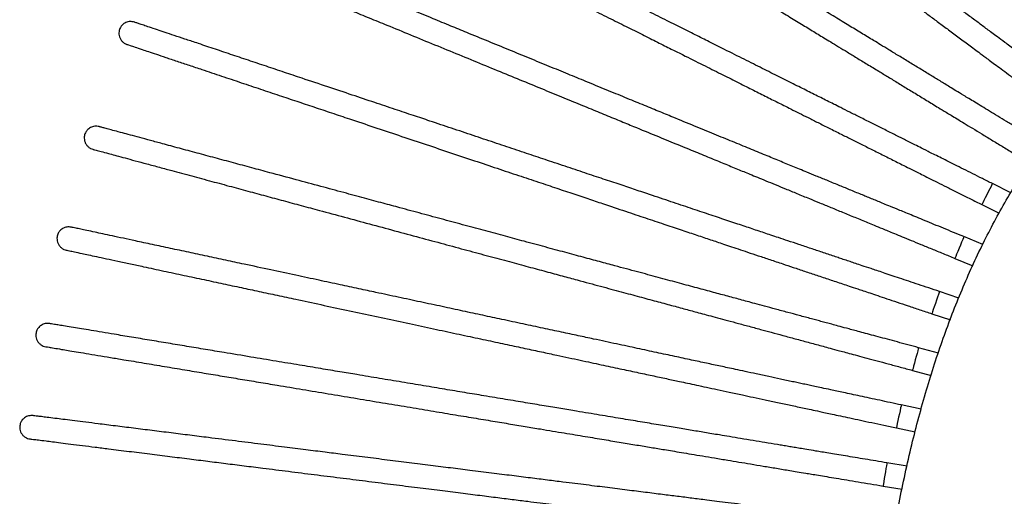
# Model space of a CAD drawing. Header units: millimetres. Extents: x 167 to 2222, y 44 to 1779.
# Tile 2 of 256: x 179 to 514, y 326 to 488. Entities that reach past the tile are written whole.
import ezdxf

# ---------------------------------------------------------------- set-up
doc = ezdxf.new("R2010")
doc.units = ezdxf.units.MM

msp = doc.modelspace()

# ---------------------------------------------------------------- linework, layer by layer
at = {"color": 7, "linetype": 'Continuous', "lineweight": 25}
for p, q in [((516.329, 428.864), (510.058, 432.007)), ((506.474, 424.855), (512.382, 421.894)), ((506.751, 411.309), (500.343, 413.942)), ((497.302, 406.543), (503.431, 404.024)), ((498.624, 393.047), (492.012, 395.261)), ((489.471, 387.675), (495.74, 385.576)), ((491.697, 374.294), (484.95, 376.116)), ((482.865, 368.392), (489.228, 366.674)), ((485.869, 355.171), (479.041, 356.634)), ((477.364, 348.812), (483.796, 347.434)), ((481.038, 335.769), (474.164, 336.914)), ((472.85, 329.023), (479.335, 327.943))]:
    msp.add_line(p, q, dxfattribs=at)
at = {"color": 8, "linetype": 'Continuous', "lineweight": 25, "flags": 128}
for points in [[(510.058, 432.007), (510.038, 431.967), (509.881, 431.653), (509.58, 431.052), (509.162, 430.219), (508.665, 429.226), (508.132, 428.163), (507.612, 427.124), (507.149, 426.201), (506.786, 425.476), (506.554, 425.013), (506.474, 424.855)], [(500.343, 413.942), (500.326, 413.901), (500.192, 413.576), (499.937, 412.955), (499.583, 412.092), (499.161, 411.066), (498.709, 409.966), (498.267, 408.891), (497.875, 407.936), (497.566, 407.186), (497.37, 406.707), (497.302, 406.543)], [(492.012, 395.261), (491.997, 395.219), (491.886, 394.886), (491.673, 394.249), (491.377, 393.365), (491.024, 392.312), (490.647, 391.185), (490.277, 390.082), (489.949, 389.103), (489.692, 388.334), (489.528, 387.844), (489.471, 387.675)], [(484.95, 376.116), (484.938, 376.073), (484.847, 375.733), (484.672, 375.085), (484.429, 374.185), (484.139, 373.113), (483.829, 371.965), (483.526, 370.843), (483.257, 369.846), (483.046, 369.063), (482.911, 368.564), (482.865, 368.392)], [(479.041, 356.634), (479.032, 356.591), (478.958, 356.247), (478.817, 355.59), (478.622, 354.679), (478.389, 353.594), (478.14, 352.431), (477.896, 351.294), (477.68, 350.285), (477.51, 349.492), (477.402, 348.986), (477.364, 348.812)], [(474.164, 336.914), (474.156, 336.87), (474.099, 336.523), (473.988, 335.861), (473.835, 334.941), (473.653, 333.846), (473.458, 332.673), (473.267, 331.527), (473.097, 330.508), (472.964, 329.708), (472.879, 329.198), (472.85, 329.023)]]:
    msp.add_lwpolyline(points, dxfattribs=at)
at = {"color": 7, "linetype": 'Continuous', "lineweight": 25}
for points, knots in [([(548.306, 480.406), (547.361, 481.263), (545.499, 482.955), (542.764, 485.44), (540.152, 487.814), (537.703, 490.039), (535.458, 492.079), (533.434, 493.917), (531.658, 495.531), (529.673, 497.335), (527.756, 499.077), (526.039, 500.637), (524.598, 501.946), (523.167, 503.246), (521.747, 504.536), (519.761, 506.34), (517.24, 508.631), (514.089, 511.494), (511.042, 514.262), (508.183, 516.86), (505.741, 519.078), (503.641, 520.987), (501.772, 522.685), (499.951, 524.34), (498.104, 526.018), (496.217, 527.732), (493.538, 530.166), (489.969, 533.409), (485.341, 537.613), (480.364, 542.136), (475.025, 546.986), (469.934, 551.612), (465.128, 555.979), (460.82, 559.892), (456.112, 564.17), (450.997, 568.818), (445.793, 573.546), (440.603, 578.262), (435.476, 582.92), (430.092, 587.812), (424.511, 592.883), (418.793, 598.078), (413.482, 602.903), (408.475, 607.452), (403.578, 611.901), (398.136, 616.846), (392.149, 622.286), (385.683, 628.161), (379.671, 633.623), (374.241, 638.557), (369.462, 642.898), (364.673, 647.25), (359.936, 651.554), (355.319, 655.748), (351.295, 659.405), (347.851, 662.534), (344.998, 665.126), (342.56, 667.341), (340.333, 669.364), (338.439, 671.085), (336.88, 672.501), (335.707, 673.568), (334.943, 674.262), (334.545, 674.623), (334.532, 674.635), (334.526, 674.641)], [0, 0, 0, 0, 0.0069849, 0.0137778, 0.0204196, 0.0269966, 0.0335588, 0.0400699, 0.0464712, 0.0527261, 0.0647976, 0.0767444, 0.0884998, 0.0999151, 0.110966, 0.121667, 0.1455738, 0.1677312, 0.1919504, 0.2139042, 0.2335867, 0.2492162, 0.2634184, 0.2775845, 0.2918201, 0.3061195, 0.3204788, 0.3514592, 0.3827529, 0.4143653, 0.4462035, 0.4781849, 0.497593, 0.5170216, 0.5365048, 0.555902, 0.5749519, 0.5905606, 0.6059199, 0.6210548, 0.6359365, 0.650554, 0.6649533, 0.6757595, 0.6877478, 0.7011821, 0.7160586, 0.7323668, 0.7500903, 0.7626877, 0.7759054, 0.7897399, 0.8041863, 0.8192411, 0.8349282, 0.8471313, 0.8596703, 0.8725295, 0.8857716, 0.9040786, 0.9230399, 0.9425606, 0.9626742, 0.983406, 1, 1, 1, 1]), ([(329.156, 668.711), (329.171, 668.697), (329.204, 668.667), (329.877, 668.056), (331.149, 666.9), (332.819, 665.382), (334.753, 663.626), (336.812, 661.755), (339.348, 659.451), (342.335, 656.736), (345.58, 653.788), (349.48, 650.245), (354.064, 646.08), (359.307, 641.317), (364.45, 636.644), (369.389, 632.156), (374.129, 627.85), (378.775, 623.628), (383.46, 619.372), (388.774, 614.544), (394.721, 609.14), (401.272, 603.187), (407.834, 597.226), (414.341, 591.314), (420.691, 585.544), (426.769, 580.022), (432.495, 574.82), (437.812, 569.989), (442.745, 565.506), (447.326, 561.345), (451.563, 557.494), (456.411, 553.09), (461.612, 548.364), (466.938, 543.525), (471.692, 539.206), (476.037, 535.258), (480.025, 531.635), (483.693, 528.302), (486.692, 525.577), (489.25, 523.253), (491.549, 521.164), (494.099, 518.847), (496.904, 516.299), (499.981, 513.503), (503.054, 510.711), (506.133, 507.913), (509.171, 505.154), (512.404, 502.216), (515.181, 499.693), (517.444, 497.637), (519.175, 496.064), (520.897, 494.499), (522.708, 492.854), (524.633, 491.105), (526.392, 489.507), (528.502, 487.589), (530.929, 485.384), (533.639, 482.922), (536.594, 480.237), (539.715, 477.402), (541.845, 475.466), (542.926, 474.485)], [0, 0, 0, 0, 0.0222623, 0.0480419, 0.0726367, 0.0961059, 0.1110709, 0.125415, 0.1391719, 0.1524199, 0.1651472, 0.1773102, 0.1945247, 0.210543, 0.2253601, 0.2389676, 0.2513606, 0.2632178, 0.2751423, 0.2871293, 0.3031964, 0.3193486, 0.3355704, 0.3518405, 0.368191, 0.3846724, 0.4012147, 0.4177103, 0.4341694, 0.450583, 0.4669518, 0.4832599, 0.5111161, 0.5388969, 0.5661129, 0.5924718, 0.6179687, 0.6426327, 0.6664846, 0.6812628, 0.6984079, 0.7179263, 0.7398088, 0.7640323, 0.7905572, 0.8119278, 0.8345741, 0.8585744, 0.8840389, 0.8973651, 0.9111166, 0.925256, 0.9395464, 0.9467353, 0.9540199, 0.9614772, 0.9690417, 0.9766304, 0.9842424, 0.9920064, 1, 1, 1, 1]), ([(533.993, 465.478), (532.969, 466.238), (530.949, 467.737), (527.981, 469.94), (525.146, 472.043), (522.49, 474.015), (520.054, 475.823), (517.858, 477.452), (515.931, 478.882), (513.778, 480.481), (511.697, 482.025), (509.834, 483.407), (508.272, 484.567), (506.718, 485.72), (505.178, 486.863), (503.023, 488.462), (500.288, 490.492), (496.869, 493.029), (493.564, 495.482), (490.462, 497.785), (487.812, 499.751), (485.534, 501.442), (483.506, 502.947), (481.53, 504.413), (479.526, 505.9), (477.479, 507.419), (474.572, 509.577), (470.7, 512.451), (465.679, 516.177), (460.279, 520.184), (454.486, 524.483), (448.963, 528.583), (443.748, 532.452), (439.075, 535.921), (433.966, 539.712), (428.417, 543.831), (422.77, 548.021), (417.139, 552.2), (411.577, 556.329), (405.735, 560.664), (399.679, 565.158), (393.476, 569.762), (387.714, 574.038), (382.281, 578.07), (376.969, 582.012), (371.063, 586.395), (364.568, 591.215), (357.552, 596.422), (351.03, 601.263), (345.138, 605.635), (339.954, 609.483), (334.758, 613.339), (329.618, 617.154), (324.609, 620.871), (320.242, 624.111), (316.506, 626.884), (313.41, 629.182), (310.766, 631.144), (308.349, 632.938), (306.295, 634.463), (304.603, 635.718), (303.33, 636.663), (302.501, 637.278), (302.07, 637.598), (302.055, 637.609), (302.049, 637.614)], [0, 0, 0, 0, 0.0069849, 0.0137778, 0.0204197, 0.0269967, 0.0335588, 0.0400699, 0.0464712, 0.0527261, 0.0647977, 0.0767444, 0.0884998, 0.0999151, 0.1109661, 0.121667, 0.1455738, 0.1677312, 0.1919504, 0.2139042, 0.2335867, 0.2492162, 0.2634184, 0.2775845, 0.2918201, 0.3061195, 0.3204789, 0.3514592, 0.3827529, 0.4143653, 0.4462035, 0.4781849, 0.497593, 0.5170216, 0.5365048, 0.555902, 0.5749519, 0.5905606, 0.6059199, 0.6210548, 0.6359365, 0.650554, 0.6649532, 0.6757595, 0.6877478, 0.7011821, 0.7160587, 0.7323669, 0.7500904, 0.7626877, 0.7759054, 0.7897399, 0.8041863, 0.8192411, 0.8349282, 0.8471313, 0.8596703, 0.8725295, 0.8857716, 0.9040786, 0.9230399, 0.9425606, 0.9626742, 0.983406, 1, 1, 1, 1]), ([(297.291, 631.182), (297.308, 631.17), (297.344, 631.143), (298.073, 630.602), (299.454, 629.577), (301.266, 628.232), (303.364, 626.675), (305.598, 625.017), (308.349, 622.975), (311.591, 620.57), (315.111, 617.957), (319.343, 614.817), (324.316, 611.126), (330.004, 606.904), (335.584, 602.763), (340.944, 598.786), (346.086, 594.97), (351.127, 591.228), (356.21, 587.456), (361.975, 583.177), (368.427, 578.389), (375.536, 573.113), (382.655, 567.83), (389.715, 562.591), (396.605, 557.477), (403.199, 552.583), (409.411, 547.973), (415.18, 543.692), (420.533, 539.719), (425.502, 536.031), (430.1, 532.619), (435.36, 528.716), (441.003, 524.527), (446.781, 520.239), (451.939, 516.411), (456.653, 512.913), (460.98, 509.702), (464.96, 506.748), (468.214, 504.333), (470.989, 502.274), (473.483, 500.422), (476.25, 498.369), (479.293, 496.111), (482.632, 493.633), (485.966, 491.159), (489.307, 488.679), (492.602, 486.233), (496.11, 483.63), (499.123, 481.394), (501.578, 479.572), (503.457, 478.178), (505.325, 476.791), (507.29, 475.333), (509.379, 473.783), (511.287, 472.367), (513.577, 470.668), (516.21, 468.713), (519.15, 466.532), (522.356, 464.152), (525.742, 461.639), (528.053, 459.924), (529.226, 459.054)], [0, 0, 0, 0, 0.0222623, 0.0480419, 0.0726367, 0.0961059, 0.1110709, 0.125415, 0.1391719, 0.1524199, 0.1651473, 0.1773102, 0.1945247, 0.210543, 0.2253602, 0.2389676, 0.2513606, 0.2632178, 0.2751423, 0.2871294, 0.3031964, 0.3193486, 0.3355704, 0.3518405, 0.368191, 0.3846724, 0.4012147, 0.4177103, 0.4341694, 0.450583, 0.4669518, 0.4832599, 0.5111161, 0.5388969, 0.5661129, 0.5924718, 0.6179687, 0.6426327, 0.6664846, 0.6812628, 0.6984079, 0.7179263, 0.7398088, 0.7640323, 0.7905572, 0.8119278, 0.8345741, 0.8585744, 0.8840389, 0.8973651, 0.9111166, 0.925256, 0.9395465, 0.9467353, 0.9540199, 0.9614772, 0.9690417, 0.9766305, 0.9842424, 0.9920064, 1, 1, 1, 1]), ([(521.252, 449.26), (520.163, 449.924), (518.014, 451.233), (514.859, 453.156), (511.844, 454.994), (509.02, 456.715), (506.429, 458.294), (504.094, 459.717), (502.045, 460.965), (499.755, 462.361), (497.543, 463.709), (495.562, 464.917), (493.9, 465.93), (492.248, 466.936), (490.61, 467.934), (488.319, 469.331), (485.411, 471.103), (481.775, 473.319), (478.26, 475.461), (474.961, 477.472), (472.144, 479.188), (469.721, 480.665), (467.564, 481.979), (465.463, 483.26), (463.332, 484.559), (461.156, 485.885), (458.065, 487.769), (453.946, 490.278), (448.608, 493.532), (442.865, 497.032), (436.705, 500.786), (430.831, 504.365), (425.287, 507.745), (420.317, 510.773), (414.884, 514.084), (408.983, 517.681), (402.979, 521.34), (396.991, 524.989), (391.076, 528.594), (384.864, 532.38), (378.424, 536.304), (371.827, 540.324), (365.7, 544.059), (359.923, 547.579), (354.274, 551.022), (347.994, 554.849), (341.088, 559.058), (333.627, 563.605), (326.691, 567.832), (320.426, 571.65), (314.913, 575.01), (309.388, 578.377), (303.922, 581.708), (298.596, 584.954), (293.952, 587.784), (289.979, 590.206), (286.687, 592.212), (283.875, 593.926), (281.305, 595.492), (279.121, 596.823), (277.322, 597.919), (275.968, 598.744), (275.086, 599.282), (274.628, 599.561), (274.612, 599.571), (274.605, 599.575)], [0, 0, 0, 0, 0.0069849, 0.0137778, 0.0204197, 0.0269967, 0.0335588, 0.0400699, 0.0464712, 0.0527261, 0.0647977, 0.0767444, 0.0884998, 0.0999151, 0.1109661, 0.121667, 0.1455738, 0.1677312, 0.1919504, 0.2139042, 0.2335867, 0.2492162, 0.2634184, 0.2775845, 0.2918201, 0.3061195, 0.3204789, 0.3514592, 0.3827529, 0.4143653, 0.4462035, 0.4781848, 0.497593, 0.5170216, 0.5365048, 0.555902, 0.5749519, 0.5905606, 0.6059199, 0.6210548, 0.6359365, 0.6505539, 0.6649533, 0.6757596, 0.6877478, 0.7011821, 0.7160587, 0.7323669, 0.7500904, 0.7626877, 0.7759054, 0.7897399, 0.8041863, 0.8192411, 0.8349282, 0.8471312, 0.8596703, 0.8725295, 0.8857716, 0.9040786, 0.9230399, 0.9425606, 0.9626742, 0.983406, 1, 1, 1, 1]), ([(270.453, 592.737), (270.471, 592.726), (270.509, 592.703), (271.285, 592.23), (272.753, 591.335), (274.68, 590.161), (276.91, 588.801), (279.287, 587.353), (282.212, 585.571), (285.659, 583.47), (289.402, 581.188), (293.902, 578.446), (299.191, 575.223), (305.239, 571.537), (311.173, 567.921), (316.872, 564.447), (322.34, 561.115), (327.701, 557.848), (333.106, 554.554), (339.237, 550.818), (346.098, 546.636), (353.657, 542.029), (361.228, 537.416), (368.735, 532.841), (376.061, 528.376), (383.074, 524.102), (389.679, 520.076), (395.814, 516.338), (401.506, 512.869), (406.791, 509.648), (411.68, 506.668), (417.273, 503.26), (423.274, 499.603), (429.419, 495.858), (434.903, 492.516), (439.916, 489.46), (444.517, 486.656), (448.749, 484.077), (452.21, 481.968), (455.16, 480.17), (457.813, 478.553), (460.755, 476.76), (463.991, 474.788), (467.541, 472.625), (471.087, 470.464), (474.64, 468.299), (478.144, 466.163), (481.874, 463.89), (485.078, 461.937), (487.689, 460.346), (489.687, 459.129), (491.673, 457.918), (493.763, 456.644), (495.984, 455.291), (498.013, 454.054), (500.448, 452.57), (503.248, 450.864), (506.374, 448.959), (509.784, 446.881), (513.384, 444.686), (515.842, 443.189), (517.089, 442.429)], [0, 0, 0, 0, 0.0222623, 0.0480419, 0.0726367, 0.0961059, 0.1110709, 0.125415, 0.1391719, 0.1524199, 0.1651472, 0.1773102, 0.1945247, 0.210543, 0.2253601, 0.2389676, 0.2513606, 0.2632178, 0.2751423, 0.2871294, 0.3031964, 0.3193486, 0.3355704, 0.3518405, 0.368191, 0.3846724, 0.4012147, 0.4177103, 0.4341694, 0.450583, 0.4669518, 0.4832599, 0.5111161, 0.5388969, 0.5661129, 0.5924718, 0.6179687, 0.6426327, 0.6664846, 0.6812628, 0.6984079, 0.7179263, 0.7398088, 0.7640323, 0.7905572, 0.8119278, 0.8345741, 0.8585744, 0.8840389, 0.8973651, 0.9111166, 0.925256, 0.9395465, 0.9467353, 0.9540199, 0.9614772, 0.9690417, 0.9766305, 0.9842424, 0.9920064, 1, 1, 1, 1]), ([(510.058, 432.007), (508.918, 432.578), (506.669, 433.705), (503.365, 435.361), (500.209, 436.942), (497.251, 438.424), (494.539, 439.783), (492.094, 441.008), (489.949, 442.083), (487.551, 443.285), (485.235, 444.446), (483.161, 445.485), (481.421, 446.357), (479.692, 447.223), (477.977, 448.082), (475.578, 449.285), (472.533, 450.81), (468.726, 452.718), (465.046, 454.562), (461.593, 456.293), (458.643, 457.771), (456.106, 459.042), (453.849, 460.173), (451.648, 461.276), (449.417, 462.394), (447.139, 463.536), (443.903, 465.157), (439.591, 467.318), (434.001, 470.119), (427.989, 473.132), (421.54, 476.363), (415.39, 479.445), (409.585, 482.354), (404.381, 484.961), (398.694, 487.811), (392.515, 490.907), (386.229, 494.057), (379.959, 497.199), (373.767, 500.302), (367.263, 503.561), (360.521, 506.94), (353.614, 510.401), (347.199, 513.615), (341.151, 516.646), (335.236, 519.61), (328.661, 522.904), (321.43, 526.528), (313.619, 530.442), (306.357, 534.081), (299.798, 537.368), (294.026, 540.26), (288.241, 543.159), (282.518, 546.027), (276.942, 548.821), (272.081, 551.257), (267.92, 553.341), (264.474, 555.068), (261.53, 556.544), (258.839, 557.892), (256.552, 559.038), (254.669, 559.982), (253.251, 560.692), (252.328, 561.155), (251.848, 561.395), (251.832, 561.403), (251.825, 561.407)], [0, 0, 0, 0, 0.0069849, 0.0137778, 0.0204197, 0.0269967, 0.0335588, 0.0400699, 0.0464712, 0.0527261, 0.0647977, 0.0767444, 0.0884998, 0.0999151, 0.1109661, 0.121667, 0.1455738, 0.1677312, 0.1919504, 0.2139042, 0.2335867, 0.2492162, 0.2634184, 0.2775845, 0.2918201, 0.3061195, 0.3204789, 0.3514592, 0.3827529, 0.4143653, 0.4462035, 0.4781849, 0.497593, 0.5170216, 0.5365048, 0.555902, 0.5749519, 0.5905605, 0.60592, 0.6210548, 0.6359365, 0.650554, 0.6649532, 0.6757595, 0.6877478, 0.7011821, 0.7160587, 0.7323669, 0.7500903, 0.7626878, 0.7759054, 0.7897399, 0.8041863, 0.8192411, 0.8349282, 0.8471313, 0.8596702, 0.8725295, 0.8857716, 0.9040786, 0.9230399, 0.9425606, 0.9626742, 0.983406, 1, 1, 1, 1]), ([(248.252, 554.249), (248.271, 554.24), (248.311, 554.22), (249.123, 553.813), (250.66, 553.042), (252.678, 552.031), (255.013, 550.861), (257.501, 549.615), (260.563, 548.08), (264.173, 546.271), (268.092, 544.307), (272.803, 541.947), (278.34, 539.172), (284.673, 535.999), (290.885, 532.886), (296.852, 529.896), (302.577, 527.027), (308.189, 524.215), (313.848, 521.379), (320.267, 518.162), (327.451, 514.563), (335.365, 510.597), (343.291, 506.625), (351.151, 502.687), (358.822, 498.843), (366.164, 495.164), (373.08, 491.698), (379.502, 488.48), (385.462, 485.493), (390.995, 482.721), (396.114, 480.156), (401.969, 477.222), (408.252, 474.073), (414.686, 470.85), (420.428, 467.972), (425.676, 465.342), (430.493, 462.928), (434.925, 460.708), (438.547, 458.893), (441.637, 457.345), (444.414, 455.953), (447.494, 454.409), (450.882, 452.712), (454.599, 450.849), (458.311, 448.989), (462.031, 447.125), (465.7, 445.286), (469.606, 443.329), (472.96, 441.649), (475.693, 440.279), (477.785, 439.231), (479.865, 438.189), (482.053, 437.092), (484.378, 435.927), (486.503, 434.862), (489.051, 433.585), (491.983, 432.116), (495.256, 430.476), (498.826, 428.687), (502.596, 426.798), (505.169, 425.509), (506.474, 424.855)], [0, 0, 0, 0, 0.02226228, 0.04804186, 0.07263666, 0.09610585, 0.11107088, 0.12541504, 0.13917195, 0.15241989, 0.16514725, 0.17731024, 0.19452468, 0.21054296, 0.22536015, 0.23896765, 0.25136059, 0.26321781, 0.27514235, 0.28712938, 0.30319639, 0.31934856, 0.33557035, 0.3518405, 0.36819099, 0.38467241, 0.40121467, 0.41771032, 0.43416936, 0.45058303, 0.46695176, 0.48325993, 0.51111606, 0.53889693, 0.56611291, 0.59247183, 0.61796871, 0.64263269, 0.66648461, 0.6812628, 0.69840787, 0.71792628, 0.73980881, 0.76403229, 0.79055717, 0.81192776, 0.83457414, 0.85857437, 0.88403891, 0.89736509, 0.91111658, 0.92525605, 0.93954646, 0.94673536, 0.95401987, 0.96147718, 0.96904173, 0.97663046, 0.98424244, 0.99200642, 1, 1, 1, 1]), ([(500.343, 413.942), (499.163, 414.427), (496.836, 415.383), (493.418, 416.788), (490.153, 418.13), (487.093, 419.387), (484.287, 420.541), (481.758, 421.58), (479.539, 422.492), (477.058, 423.511), (474.662, 424.496), (472.516, 425.378), (470.716, 426.118), (468.927, 426.853), (467.153, 427.582), (464.671, 428.602), (461.521, 429.897), (457.582, 431.515), (453.775, 433.08), (450.202, 434.548), (447.151, 435.802), (444.526, 436.881), (442.19, 437.841), (439.914, 438.776), (437.606, 439.725), (435.249, 440.694), (431.901, 442.069), (427.44, 443.903), (421.657, 446.279), (415.437, 448.835), (408.765, 451.577), (402.402, 454.192), (396.396, 456.66), (391.013, 458.873), (385.129, 461.291), (378.737, 463.918), (372.233, 466.59), (365.747, 469.256), (359.34, 471.889), (352.612, 474.654), (345.637, 477.521), (338.491, 480.457), (331.854, 483.185), (325.597, 485.756), (319.478, 488.271), (312.676, 491.066), (305.195, 494.141), (297.114, 497.462), (289.6, 500.549), (282.814, 503.338), (276.843, 505.792), (270.858, 508.252), (264.938, 510.685), (259.168, 513.056), (254.139, 515.123), (249.835, 516.891), (246.27, 518.357), (243.224, 519.609), (240.44, 520.752), (238.074, 521.725), (236.125, 522.526), (234.659, 523.128), (233.704, 523.521), (233.207, 523.725), (233.19, 523.732), (233.183, 523.735)], [0, 0, 0, 0, 0.0069849, 0.0137778, 0.0204197, 0.0269967, 0.0335588, 0.0400699, 0.0464712, 0.0527261, 0.0647977, 0.0767444, 0.0884998, 0.0999151, 0.1109661, 0.121667, 0.1455738, 0.1677312, 0.1919504, 0.2139042, 0.2335867, 0.2492162, 0.2634184, 0.2775845, 0.2918201, 0.3061195, 0.3204789, 0.3514592, 0.3827529, 0.4143653, 0.4462035, 0.4781848, 0.497593, 0.5170216, 0.5365048, 0.5559021, 0.5749519, 0.5905606, 0.6059199, 0.6210548, 0.6359365, 0.650554, 0.6649533, 0.6757595, 0.6877478, 0.7011821, 0.7160586, 0.7323668, 0.7500903, 0.7626878, 0.7759054, 0.7897399, 0.8041863, 0.8192411, 0.8349282, 0.8471313, 0.8596703, 0.8725295, 0.8857716, 0.9040786, 0.9230399, 0.9425606, 0.9626742, 0.983406, 1, 1, 1, 1]), ([(466.57, 203.045), (466.842, 210.577), (467.372, 225.276), (468.653, 246.785), (470.33, 267.255), (472.463, 286.755), (475.069, 305.343), (478.34, 324.05), (482.401, 342.807), (487.396, 361.521), (493.089, 379.152), (499.507, 395.823), (506.648, 411.532), (514.504, 426.262), (522.986, 439.906), (532.055, 452.464), (541.662, 463.938), (551.756, 474.333), (562.277, 483.658), (573.158, 491.928), (584.326, 499.163), (595.7, 505.393), (607.187, 510.658), (618.687, 515.007), (630.085, 518.496), (640.962, 521.125), (651.198, 523.032), (660.675, 524.346), (669.575, 525.199), (677.739, 525.663), (684.99, 525.843), (689.499, 525.778), (691.57, 525.747)], [0, 0, 0, 0, 0.0508849, 0.0992956, 0.1454472, 0.1895294, 0.2317101, 0.272138, 0.3177129, 0.361227, 0.402849, 0.4427288, 0.4817674, 0.5192667, 0.5553521, 0.590143, 0.6237546, 0.6562968, 0.6878727, 0.7185736, 0.7484745, 0.7776258, 0.8060467, 0.8337158, 0.860564, 0.8864663, 0.9092205, 0.9308281, 0.9510419, 0.9695595, 0.9860199, 1, 1, 1, 1]), ([(230.154, 516.33), (230.173, 516.323), (230.214, 516.306), (231.055, 515.96), (232.645, 515.307), (234.732, 514.449), (237.148, 513.456), (239.722, 512.398), (242.891, 511.096), (246.625, 509.562), (250.679, 507.895), (255.553, 505.892), (261.282, 503.538), (267.833, 500.846), (274.261, 498.204), (280.434, 495.667), (286.357, 493.233), (292.163, 490.847), (298.018, 488.441), (304.658, 485.712), (312.09, 482.658), (320.278, 479.293), (328.478, 475.923), (336.61, 472.581), (344.546, 469.32), (352.142, 466.198), (359.296, 463.258), (365.941, 460.527), (372.107, 457.993), (377.831, 455.641), (383.127, 453.465), (389.185, 450.975), (395.685, 448.304), (402.341, 445.568), (408.281, 443.127), (413.711, 440.895), (418.695, 438.847), (423.279, 436.963), (427.027, 435.423), (430.223, 434.11), (433.097, 432.929), (436.284, 431.619), (439.788, 430.179), (443.634, 428.598), (447.474, 427.02), (451.323, 425.439), (455.118, 423.879), (459.159, 422.218), (462.629, 420.792), (465.457, 419.63), (467.621, 418.74), (469.773, 417.856), (472.037, 416.926), (474.442, 415.937), (476.64, 415.034), (479.277, 413.95), (482.31, 412.704), (485.696, 411.312), (489.39, 409.794), (493.29, 408.192), (495.952, 407.098), (497.302, 406.543)], [0, 0, 0, 0, 0.0222623, 0.0480419, 0.0726367, 0.0961059, 0.1110709, 0.125415, 0.1391719, 0.1524199, 0.1651472, 0.1773102, 0.1945247, 0.210543, 0.2253601, 0.2389676, 0.2513606, 0.2632178, 0.2751423, 0.2871294, 0.3031964, 0.3193486, 0.3355704, 0.3518405, 0.368191, 0.3846724, 0.4012146, 0.4177103, 0.4341694, 0.450583, 0.4669518, 0.4832599, 0.5111161, 0.5388969, 0.5661129, 0.5924718, 0.6179687, 0.6426327, 0.6664846, 0.6812628, 0.6984079, 0.7179263, 0.7398088, 0.7640323, 0.7905572, 0.8119278, 0.8345741, 0.8585744, 0.8840389, 0.8973651, 0.9111166, 0.925256, 0.9395465, 0.9467354, 0.9540199, 0.9614772, 0.9690417, 0.9766305, 0.9842424, 0.9920064, 1, 1, 1, 1]), ([(218.097, 486.991), (217.621, 487.101), (216.697, 487.315), (215.17, 486.946), (214.031, 486.162), (213.212, 485.086), (212.838, 483.984), (212.796, 482.884), (212.98, 481.943), (213.401, 481.045), (214.022, 480.291), (214.764, 479.723), (215.297, 479.509), (215.556, 479.405)], [0, 0, 0, 0, 0.1346842, 0.2613254, 0.367748, 0.4493254, 0.557526, 0.6252158, 0.6991794, 0.7764194, 0.8537958, 0.928791, 1, 1, 1, 1]), ([(492.012, 395.261), (490.802, 395.666), (488.416, 396.465), (484.912, 397.639), (481.565, 398.76), (478.428, 399.81), (475.551, 400.773), (472.959, 401.642), (470.683, 402.404), (468.14, 403.255), (465.683, 404.078), (463.484, 404.815), (461.638, 405.433), (459.804, 406.047), (457.986, 406.656), (455.441, 407.508), (452.212, 408.59), (448.174, 409.942), (444.271, 411.249), (440.607, 412.476), (437.479, 413.523), (434.788, 414.424), (432.394, 415.226), (430.06, 416.008), (427.694, 416.8), (425.277, 417.609), (421.845, 418.759), (417.272, 420.29), (411.343, 422.276), (404.966, 424.411), (398.126, 426.702), (391.604, 428.886), (385.446, 430.948), (379.927, 432.796), (373.895, 434.817), (367.342, 437.011), (360.674, 439.244), (354.025, 441.471), (347.456, 443.67), (340.558, 445.98), (333.408, 448.375), (326.082, 450.828), (319.278, 453.107), (312.863, 455.255), (306.59, 457.356), (299.617, 459.691), (291.947, 462.26), (283.662, 465.034), (275.96, 467.613), (269.003, 469.943), (262.881, 471.993), (256.745, 474.048), (250.676, 476.081), (244.761, 478.061), (239.605, 479.788), (235.193, 481.266), (231.537, 482.49), (228.415, 483.536), (225.561, 484.491), (223.135, 485.304), (221.138, 485.973), (219.634, 486.476), (218.655, 486.804), (218.146, 486.974), (218.129, 486.98), (218.121, 486.983)], [0, 0, 0, 0, 0.0069849, 0.0137778, 0.0204196, 0.0269966, 0.0335588, 0.0400699, 0.0464712, 0.0527261, 0.0647977, 0.0767444, 0.0884998, 0.0999151, 0.1109661, 0.121667, 0.1455738, 0.1677312, 0.1919504, 0.2139042, 0.2335867, 0.2492162, 0.2634184, 0.2775845, 0.2918201, 0.3061195, 0.3204789, 0.3514592, 0.3827529, 0.4143653, 0.4462035, 0.4781848, 0.497593, 0.5170216, 0.5365048, 0.555902, 0.5749519, 0.5905606, 0.6059199, 0.6210548, 0.6359365, 0.650554, 0.6649533, 0.6757595, 0.6877478, 0.7011821, 0.7160587, 0.7323668, 0.7500903, 0.7626878, 0.7759054, 0.7897399, 0.8041863, 0.8192411, 0.8349282, 0.8471312, 0.8596703, 0.8725295, 0.8857716, 0.9040786, 0.9230399, 0.9425606, 0.9626742, 0.983406, 1, 1, 1, 1]), ([(215.593, 479.393), (215.612, 479.386), (215.655, 479.372), (216.516, 479.083), (218.146, 478.538), (220.287, 477.821), (222.763, 476.991), (225.402, 476.108), (228.65, 475.02), (232.478, 473.738), (236.635, 472.346), (241.632, 470.673), (247.505, 468.706), (254.221, 466.457), (260.811, 464.25), (267.139, 462.131), (273.211, 460.097), (279.164, 458.104), (285.166, 456.094), (291.974, 453.814), (299.593, 451.262), (307.987, 448.451), (316.394, 445.636), (324.73, 442.844), (332.866, 440.12), (340.654, 437.512), (347.989, 435.055), (354.801, 432.774), (361.122, 430.657), (366.99, 428.692), (372.419, 426.874), (378.63, 424.794), (385.294, 422.563), (392.117, 420.277), (398.208, 418.238), (403.774, 416.374), (408.883, 414.663), (413.583, 413.089), (417.426, 411.802), (420.702, 410.705), (423.648, 409.718), (426.915, 408.624), (430.508, 407.421), (434.451, 406.101), (438.388, 404.782), (442.333, 403.461), (446.225, 402.158), (450.367, 400.771), (453.925, 399.579), (456.824, 398.608), (459.043, 397.865), (461.248, 397.127), (463.569, 396.349), (466.035, 395.524), (468.289, 394.769), (470.992, 393.864), (474.102, 392.822), (477.573, 391.66), (481.359, 390.392), (485.358, 389.053), (488.087, 388.139), (489.471, 387.675)], [0, 0, 0, 0, 0.0222623, 0.0480419, 0.0726367, 0.0961059, 0.1110709, 0.125415, 0.1391719, 0.1524199, 0.1651472, 0.1773102, 0.1945247, 0.210543, 0.2253601, 0.2389677, 0.2513606, 0.2632178, 0.2751423, 0.2871294, 0.3031964, 0.3193486, 0.3355704, 0.3518405, 0.368191, 0.3846724, 0.4012147, 0.4177103, 0.4341694, 0.450583, 0.4669518, 0.48326, 0.5111161, 0.5388969, 0.5661129, 0.5924718, 0.6179687, 0.6426327, 0.6664846, 0.6812628, 0.6984079, 0.7179263, 0.7398088, 0.7640323, 0.7905572, 0.8119278, 0.8345741, 0.8585744, 0.8840389, 0.8973651, 0.9111166, 0.9252561, 0.9395465, 0.9467354, 0.9540199, 0.9614772, 0.9690417, 0.9766305, 0.9842424, 0.9920064, 1, 1, 1, 1]), ([(206.07, 451.413), (205.588, 451.495), (204.654, 451.654), (203.152, 451.194), (202.06, 450.344), (201.307, 449.222), (200.999, 448.099), (201.022, 446.999), (201.262, 446.07), (201.736, 445.199), (202.401, 444.483), (203.176, 443.96), (203.72, 443.778), (203.985, 443.69)], [0, 0, 0, 0, 0.1346843, 0.2613245, 0.3677481, 0.4493256, 0.5575259, 0.6252156, 0.6991795, 0.7764197, 0.8537974, 0.9287904, 1, 1, 1, 1]), ([(484.95, 376.116), (483.719, 376.448), (481.29, 377.104), (477.722, 378.067), (474.314, 378.987), (471.12, 379.85), (468.191, 380.641), (465.552, 381.353), (463.235, 381.979), (460.646, 382.678), (458.145, 383.353), (455.905, 383.958), (454.026, 384.465), (452.159, 384.969), (450.307, 385.469), (447.717, 386.169), (444.429, 387.056), (440.318, 388.166), (436.344, 389.239), (432.614, 390.246), (429.429, 391.106), (426.689, 391.846), (424.252, 392.504), (421.876, 393.146), (419.467, 393.796), (417.006, 394.461), (413.511, 395.404), (408.855, 396.661), (402.819, 398.291), (396.327, 400.044), (389.363, 401.924), (382.722, 403.717), (376.453, 405.41), (370.834, 406.927), (364.692, 408.585), (358.02, 410.387), (351.232, 412.22), (344.462, 414.047), (337.775, 415.853), (330.752, 417.749), (323.471, 419.715), (316.013, 421.729), (309.086, 423.599), (302.554, 425.363), (296.167, 427.087), (289.068, 429.004), (281.259, 431.112), (272.824, 433.39), (264.982, 435.507), (257.899, 437.42), (251.666, 439.102), (245.419, 440.789), (239.24, 442.458), (233.218, 444.083), (227.968, 445.501), (223.476, 446.714), (219.754, 447.718), (216.575, 448.577), (213.67, 449.361), (211.2, 450.028), (209.166, 450.577), (207.635, 450.991), (206.639, 451.26), (206.12, 451.4), (206.103, 451.404), (206.095, 451.407)], [0, 0, 0, 0, 0.0069849, 0.0137778, 0.0204197, 0.0269966, 0.0335587, 0.0400699, 0.0464712, 0.0527261, 0.0647977, 0.0767444, 0.0884998, 0.0999151, 0.1109661, 0.121667, 0.1455738, 0.1677312, 0.1919504, 0.2139042, 0.2335867, 0.2492162, 0.2634184, 0.2775845, 0.2918201, 0.3061195, 0.3204789, 0.3514592, 0.3827529, 0.4143653, 0.4462035, 0.4781848, 0.497593, 0.5170216, 0.5365048, 0.555902, 0.5749519, 0.5905605, 0.6059199, 0.6210548, 0.6359365, 0.6505539, 0.6649533, 0.6757596, 0.6877478, 0.7011821, 0.7160587, 0.7323668, 0.7500903, 0.7626878, 0.7759054, 0.7897399, 0.8041863, 0.8192411, 0.8349282, 0.8471313, 0.8596703, 0.8725295, 0.8857716, 0.9040786, 0.9230399, 0.9425606, 0.9626742, 0.983406, 1, 1, 1, 1]), ([(204.022, 443.68), (204.042, 443.674), (204.085, 443.663), (204.962, 443.426), (206.622, 442.978), (208.801, 442.389), (211.322, 441.709), (214.009, 440.983), (217.316, 440.09), (221.214, 439.038), (225.446, 437.895), (230.533, 436.522), (236.512, 434.907), (243.351, 433.061), (250.06, 431.25), (256.503, 429.51), (262.685, 427.841), (268.745, 426.204), (274.856, 424.554), (281.788, 422.683), (289.545, 420.589), (298.091, 418.281), (306.651, 415.97), (315.138, 413.679), (323.421, 411.442), (331.35, 409.301), (338.818, 407.285), (345.753, 405.412), (352.189, 403.675), (358.163, 402.062), (363.691, 400.569), (370.015, 398.862), (376.799, 397.03), (383.746, 395.154), (389.947, 393.48), (395.615, 391.95), (400.816, 390.545), (405.601, 389.253), (409.513, 388.197), (412.849, 387.296), (415.849, 386.487), (419.175, 385.588), (422.833, 384.601), (426.847, 383.517), (430.856, 382.435), (434.872, 381.35), (438.834, 380.28), (443.052, 379.142), (446.674, 378.164), (449.626, 377.367), (451.885, 376.757), (454.13, 376.151), (456.493, 375.513), (459.004, 374.835), (461.298, 374.215), (464.051, 373.472), (467.217, 372.617), (470.751, 371.663), (474.606, 370.622), (478.677, 369.523), (481.455, 368.773), (482.865, 368.392)], [0, 0, 0, 0, 0.0222623, 0.0480419, 0.0726367, 0.0961059, 0.1110709, 0.125415, 0.1391719, 0.1524199, 0.1651473, 0.1773102, 0.1945247, 0.210543, 0.2253601, 0.2389677, 0.2513606, 0.2632178, 0.2751423, 0.2871294, 0.3031964, 0.3193486, 0.3355704, 0.3518405, 0.368191, 0.3846724, 0.4012147, 0.4177103, 0.4341694, 0.450583, 0.4669518, 0.4832599, 0.5111161, 0.5388969, 0.5661129, 0.5924718, 0.6179687, 0.6426327, 0.6664846, 0.6812628, 0.6984079, 0.7179263, 0.7398088, 0.7640323, 0.7905572, 0.8119278, 0.8345741, 0.8585744, 0.8840389, 0.8973651, 0.9111166, 0.925256, 0.9395465, 0.9467353, 0.9540199, 0.9614772, 0.9690417, 0.9766304, 0.9842424, 0.9920064, 1, 1, 1, 1]), ([(196.59, 417.176), (196.105, 417.232), (195.163, 417.341), (193.687, 416.804), (192.642, 415.897), (191.949, 414.737), (191.7, 413.6), (191.781, 412.502), (192.07, 411.587), (192.589, 410.743), (193.29, 410.063), (194.091, 409.581), (194.644, 409.428), (194.913, 409.353)], [0, 0, 0, 0, 0.1346848, 0.2613261, 0.3677484, 0.4493265, 0.5575265, 0.6252164, 0.6991802, 0.7764199, 0.8537968, 0.9287899, 1, 1, 1, 1]), ([(479.041, 356.634), (477.794, 356.902), (475.334, 357.429), (471.72, 358.204), (468.269, 358.943), (465.034, 359.637), (462.068, 360.273), (459.394, 360.846), (457.048, 361.348), (454.426, 361.911), (451.892, 362.454), (449.624, 362.94), (447.721, 363.348), (445.83, 363.753), (443.955, 364.155), (441.331, 364.717), (438.001, 365.431), (433.837, 366.324), (429.812, 367.186), (426.035, 367.996), (422.809, 368.687), (420.034, 369.282), (417.566, 369.811), (415.159, 370.327), (412.719, 370.85), (410.227, 371.384), (406.688, 372.143), (401.972, 373.154), (395.859, 374.464), (389.283, 375.873), (382.23, 377.385), (375.504, 378.827), (369.155, 380.188), (363.464, 381.408), (357.244, 382.741), (350.486, 384.189), (343.611, 385.663), (336.754, 387.133), (329.981, 388.584), (322.868, 390.109), (315.495, 391.69), (307.941, 393.309), (300.925, 394.812), (294.31, 396.23), (287.841, 397.617), (280.65, 399.158), (272.742, 400.853), (264.199, 402.684), (256.256, 404.387), (249.082, 405.924), (242.77, 407.277), (236.443, 408.634), (230.184, 409.975), (224.086, 411.282), (218.769, 412.422), (214.219, 413.397), (210.45, 414.205), (207.23, 414.895), (204.287, 415.526), (201.785, 416.062), (199.726, 416.504), (198.176, 416.836), (197.166, 417.052), (196.641, 417.165), (196.623, 417.169), (196.615, 417.17)], [0, 0, 0, 0, 0.0069849, 0.0137778, 0.0204196, 0.0269966, 0.0335587, 0.0400699, 0.0464712, 0.0527261, 0.0647977, 0.0767444, 0.0884998, 0.0999151, 0.1109661, 0.121667, 0.1455738, 0.1677312, 0.1919504, 0.2139042, 0.2335867, 0.2492162, 0.2634184, 0.2775845, 0.2918201, 0.3061195, 0.3204789, 0.3514592, 0.3827529, 0.4143653, 0.4462035, 0.4781849, 0.497593, 0.5170216, 0.5365048, 0.555902, 0.5749519, 0.5905606, 0.60592, 0.6210548, 0.6359365, 0.6505539, 0.6649533, 0.6757595, 0.6877478, 0.7011821, 0.7160587, 0.7323668, 0.7500903, 0.7626878, 0.7759054, 0.7897399, 0.8041863, 0.8192411, 0.8349282, 0.8471313, 0.8596703, 0.8725295, 0.8857716, 0.9040786, 0.9230399, 0.9425606, 0.9626742, 0.983406, 1, 1, 1, 1]), ([(194.951, 409.345), (194.971, 409.341), (195.015, 409.332), (195.903, 409.141), (197.584, 408.781), (199.791, 408.308), (202.345, 407.761), (205.066, 407.177), (208.416, 406.459), (212.363, 405.613), (216.649, 404.695), (221.802, 403.59), (227.857, 402.292), (234.784, 400.808), (241.578, 399.351), (248.104, 397.952), (254.365, 396.61), (260.503, 395.295), (266.693, 393.968), (273.713, 392.463), (281.569, 390.779), (290.225, 388.924), (298.894, 387.066), (307.49, 385.224), (315.879, 383.425), (323.909, 381.704), (331.473, 380.083), (338.497, 378.577), (345.015, 377.18), (351.066, 375.883), (356.665, 374.683), (363.069, 373.311), (369.941, 371.838), (376.977, 370.33), (383.257, 368.983), (388.997, 367.753), (394.265, 366.624), (399.112, 365.585), (403.074, 364.736), (406.452, 364.012), (409.49, 363.361), (412.859, 362.638), (416.564, 361.844), (420.63, 360.973), (424.689, 360.103), (428.758, 359.231), (432.77, 358.371), (437.042, 357.455), (440.71, 356.669), (443.7, 356.028), (445.988, 355.538), (448.262, 355.05), (450.655, 354.537), (453.198, 353.992), (455.522, 353.494), (458.309, 352.896), (461.516, 352.209), (465.095, 351.442), (469, 350.605), (473.123, 349.721), (475.937, 349.118), (477.364, 348.812)], [0, 0, 0, 0, 0.0222623, 0.0480419, 0.0726367, 0.0961059, 0.1110709, 0.125415, 0.1391719, 0.1524199, 0.1651472, 0.1773102, 0.1945247, 0.210543, 0.2253602, 0.2389677, 0.2513606, 0.2632178, 0.2751423, 0.2871293, 0.3031964, 0.3193486, 0.3355704, 0.3518405, 0.368191, 0.3846724, 0.4012147, 0.4177103, 0.4341694, 0.450583, 0.4669518, 0.4832599, 0.5111161, 0.5388969, 0.5661129, 0.5924718, 0.6179687, 0.6426327, 0.6664846, 0.6812628, 0.6984079, 0.7179263, 0.7398088, 0.7640323, 0.7905572, 0.8119278, 0.8345741, 0.8585744, 0.8840389, 0.8973651, 0.9111166, 0.925256, 0.9395465, 0.9467353, 0.9540199, 0.9614772, 0.9690417, 0.9766304, 0.9842424, 0.9920064, 1, 1, 1, 1]), ([(189.22, 384.359), (188.733, 384.392), (187.787, 384.458), (186.338, 383.853), (185.336, 382.899), (184.697, 381.708), (184.501, 380.561), (184.632, 379.468), (184.962, 378.568), (185.52, 377.748), (186.252, 377.101), (187.074, 376.656), (187.634, 376.529), (187.906, 376.467)], [0, 0, 0, 0, 0.1346837, 0.2613276, 0.3677487, 0.4493261, 0.5575263, 0.6252157, 0.6991804, 0.7764201, 0.8537954, 0.9287894, 1, 1, 1, 1]), ([(474.164, 336.914), (472.906, 337.123), (470.424, 337.537), (466.779, 338.144), (463.296, 338.723), (460.033, 339.267), (457.041, 339.765), (454.344, 340.214), (451.977, 340.608), (449.331, 341.049), (446.776, 341.474), (444.487, 341.855), (442.567, 342.175), (440.66, 342.493), (438.768, 342.808), (436.121, 343.248), (432.761, 343.808), (428.561, 344.507), (424.501, 345.183), (420.69, 345.818), (417.436, 346.359), (414.636, 346.826), (412.146, 347.24), (409.718, 347.645), (407.257, 348.054), (404.743, 348.473), (401.172, 349.067), (396.415, 349.86), (390.247, 350.886), (383.614, 351.991), (376.498, 353.176), (369.713, 354.306), (363.308, 355.372), (357.567, 356.328), (351.291, 357.373), (344.474, 358.508), (337.538, 359.663), (330.621, 360.815), (323.788, 361.952), (316.613, 363.147), (309.174, 364.386), (301.553, 365.655), (294.475, 366.833), (287.802, 367.944), (281.276, 369.031), (274.022, 370.239), (266.044, 371.567), (257.426, 373.002), (249.413, 374.336), (242.176, 375.541), (235.808, 376.602), (229.425, 377.664), (223.111, 378.716), (216.958, 379.74), (211.595, 380.633), (207.005, 381.397), (203.202, 382.031), (199.954, 382.571), (196.985, 383.066), (194.461, 383.486), (192.384, 383.832), (190.82, 384.092), (189.801, 384.262), (189.271, 384.35), (189.254, 384.353), (189.246, 384.354)], [0, 0, 0, 0, 0.0069849, 0.0137778, 0.0204197, 0.0269966, 0.0335588, 0.0400699, 0.0464712, 0.0527261, 0.0647977, 0.0767444, 0.0884998, 0.0999151, 0.110966, 0.121667, 0.1455738, 0.1677312, 0.1919504, 0.2139042, 0.2335867, 0.2492162, 0.2634184, 0.2775845, 0.2918201, 0.3061195, 0.3204789, 0.3514592, 0.3827529, 0.4143653, 0.4462035, 0.4781848, 0.497593, 0.5170216, 0.5365048, 0.555902, 0.5749519, 0.5905605, 0.6059199, 0.6210548, 0.6359365, 0.6505539, 0.6649533, 0.6757596, 0.6877478, 0.7011821, 0.7160587, 0.7323669, 0.7500904, 0.7626878, 0.7759054, 0.7897399, 0.8041863, 0.8192411, 0.8349282, 0.8471313, 0.8596703, 0.8725295, 0.8857716, 0.9040786, 0.9230399, 0.9425606, 0.9626742, 0.983406, 1, 1, 1, 1]), ([(187.944, 376.461), (187.965, 376.458), (188.009, 376.45), (188.905, 376.301), (190.601, 376.019), (192.827, 375.648), (195.404, 375.219), (198.148, 374.762), (201.528, 374.199), (205.51, 373.536), (209.834, 372.816), (215.032, 371.951), (221.141, 370.933), (228.128, 369.77), (234.983, 368.629), (241.566, 367.533), (247.883, 366.481), (254.075, 365.45), (260.319, 364.41), (267.401, 363.231), (275.327, 361.911), (284.059, 360.457), (292.804, 359.001), (301.476, 357.557), (309.94, 356.148), (318.04, 354.799), (325.671, 353.529), (332.757, 352.349), (339.333, 351.254), (345.437, 350.238), (351.085, 349.297), (357.546, 348.221), (364.478, 347.067), (371.576, 345.885), (377.912, 344.83), (383.703, 343.866), (389.017, 342.981), (393.907, 342.167), (397.903, 341.502), (401.312, 340.934), (404.376, 340.424), (407.775, 339.858), (411.513, 339.236), (415.614, 338.553), (419.71, 337.871), (423.814, 337.187), (427.862, 336.513), (432.171, 335.796), (435.872, 335.18), (438.888, 334.677), (441.196, 334.293), (443.491, 333.911), (445.905, 333.509), (448.47, 333.082), (450.815, 332.692), (453.627, 332.223), (456.861, 331.685), (460.473, 331.083), (464.411, 330.428), (468.571, 329.735), (471.41, 329.262), (472.85, 329.023)], [0, 0, 0, 0, 0.0222623, 0.0480419, 0.0726367, 0.0961058, 0.1110709, 0.125415, 0.139172, 0.1524199, 0.1651472, 0.1773102, 0.1945247, 0.210543, 0.2253601, 0.2389676, 0.2513606, 0.2632178, 0.2751423, 0.2871294, 0.3031964, 0.3193486, 0.3355704, 0.3518405, 0.368191, 0.3846724, 0.4012146, 0.4177103, 0.4341694, 0.450583, 0.4669518, 0.4832599, 0.5111161, 0.5388969, 0.5661129, 0.5924718, 0.6179687, 0.6426327, 0.6664846, 0.6812628, 0.6984079, 0.7179263, 0.7398088, 0.7640323, 0.7905572, 0.8119277, 0.8345741, 0.8585744, 0.8840389, 0.8973651, 0.9111166, 0.925256, 0.9395465, 0.9467353, 0.9540199, 0.9614772, 0.9690417, 0.9766304, 0.9842424, 0.9920064, 1, 1, 1, 1]), ([(183.581, 352.995), (183.093, 353.009), (182.145, 353.037), (180.721, 352.374), (179.758, 351.381), (179.167, 350.165), (179.018, 349.011), (179.193, 347.924), (179.559, 347.038), (180.149, 346.241), (180.907, 345.624), (181.746, 345.213), (182.31, 345.108), (182.585, 345.057)], [0, 0, 0, 0, 0.1346847, 0.2613259, 0.3677481, 0.4493267, 0.5575262, 0.6252155, 0.6991794, 0.7764177, 0.8537967, 0.9287908, 1, 1, 1, 1]), ([(470.2, 317.032), (468.934, 317.191), (466.438, 317.504), (462.771, 317.964), (459.269, 318.403), (455.987, 318.815), (452.976, 319.193), (450.263, 319.533), (447.883, 319.832), (445.221, 320.166), (442.651, 320.489), (440.349, 320.777), (438.418, 321.02), (436.499, 321.26), (434.596, 321.499), (431.933, 321.833), (428.554, 322.257), (424.329, 322.787), (420.245, 323.3), (416.412, 323.781), (413.138, 324.192), (410.323, 324.545), (407.817, 324.859), (405.375, 325.166), (402.899, 325.476), (400.371, 325.794), (396.779, 326.244), (391.994, 326.845), (385.79, 327.623), (379.118, 328.46), (371.96, 329.358), (365.135, 330.215), (358.692, 331.023), (352.917, 331.748), (346.605, 332.54), (339.748, 333.4), (332.771, 334.275), (325.813, 335.149), (318.94, 336.011), (311.723, 336.917), (304.24, 337.855), (296.575, 338.817), (289.455, 339.71), (282.743, 340.553), (276.179, 341.376), (268.882, 342.292), (260.856, 343.299), (252.188, 344.387), (244.128, 345.398), (236.848, 346.311), (230.442, 347.115), (224.022, 347.921), (217.671, 348.717), (211.482, 349.494), (206.087, 350.171), (201.47, 350.75), (197.645, 351.23), (194.378, 351.64), (191.392, 352.015), (188.853, 352.333), (186.763, 352.596), (185.19, 352.793), (184.165, 352.922), (183.633, 352.988), (183.615, 352.991), (183.607, 352.992)], [0, 0, 0, 0, 0.0069849, 0.0137778, 0.0204197, 0.0269967, 0.0335588, 0.0400699, 0.0464712, 0.0527261, 0.0647977, 0.0767444, 0.0884998, 0.0999151, 0.1109661, 0.121667, 0.1455738, 0.1677312, 0.1919504, 0.2139042, 0.2335867, 0.2492162, 0.2634184, 0.2775845, 0.2918201, 0.3061195, 0.3204789, 0.3514592, 0.3827529, 0.4143652, 0.4462035, 0.4781849, 0.497593, 0.5170216, 0.5365048, 0.555902, 0.5749519, 0.5905606, 0.6059199, 0.6210548, 0.6359365, 0.650554, 0.6649533, 0.6757595, 0.6877478, 0.7011821, 0.7160587, 0.7323669, 0.7500903, 0.7626877, 0.7759054, 0.7897399, 0.8041863, 0.8192411, 0.8349282, 0.8471313, 0.8596703, 0.8725295, 0.8857716, 0.9040786, 0.9230399, 0.9425606, 0.9626742, 0.983406, 1, 1, 1, 1]), ([(182.623, 345.052), (182.644, 345.05), (182.688, 345.044), (183.59, 344.931), (185.295, 344.717), (187.535, 344.436), (190.126, 344.111), (192.887, 343.764), (196.286, 343.338), (200.292, 342.835), (204.642, 342.29), (209.87, 341.634), (216.015, 340.863), (223.044, 339.981), (229.939, 339.115), (236.561, 338.285), (242.914, 337.487), (249.143, 336.706), (255.424, 335.918), (262.547, 335.024), (270.52, 334.024), (279.303, 332.922), (288.1, 331.818), (296.823, 330.723), (305.336, 329.655), (313.484, 328.633), (321.16, 327.67), (328.288, 326.775), (334.902, 325.945), (341.042, 325.175), (346.723, 324.462), (353.222, 323.647), (360.195, 322.772), (367.335, 321.876), (373.708, 321.076), (379.533, 320.345), (384.879, 319.675), (389.797, 319.058), (393.817, 318.553), (397.246, 318.123), (400.328, 317.736), (403.747, 317.307), (407.507, 316.835), (411.632, 316.318), (415.752, 315.801), (419.88, 315.283), (423.952, 314.772), (428.286, 314.228), (432.009, 313.761), (435.043, 313.38), (437.364, 313.089), (439.672, 312.8), (442.101, 312.495), (444.681, 312.171), (447.039, 311.875), (449.868, 311.52), (453.122, 311.112), (456.754, 310.656), (460.716, 310.159), (464.9, 309.634), (467.755, 309.276), (469.204, 309.094)], [0, 0, 0, 0, 0.0222623, 0.0480419, 0.0726367, 0.0961059, 0.1110709, 0.125415, 0.139172, 0.1524199, 0.1651473, 0.1773102, 0.1945247, 0.210543, 0.2253602, 0.2389676, 0.2513606, 0.2632178, 0.2751423, 0.2871294, 0.3031964, 0.3193486, 0.3355704, 0.3518405, 0.368191, 0.3846724, 0.4012147, 0.4177103, 0.4341693, 0.450583, 0.4669518, 0.4832599, 0.5111161, 0.5388969, 0.5661129, 0.5924718, 0.6179687, 0.6426327, 0.6664846, 0.6812628, 0.6984079, 0.7179263, 0.7398088, 0.7640323, 0.7905572, 0.8119278, 0.8345741, 0.8585744, 0.8840389, 0.8973651, 0.9111166, 0.925256, 0.9395465, 0.9467353, 0.9540199, 0.9614772, 0.9690417, 0.9766305, 0.9842424, 0.9920064, 1, 1, 1, 1])]:
    msp.add_open_spline(points, degree=3, knots=knots, dxfattribs=at)

doc.saveas('drawing.dxf')
